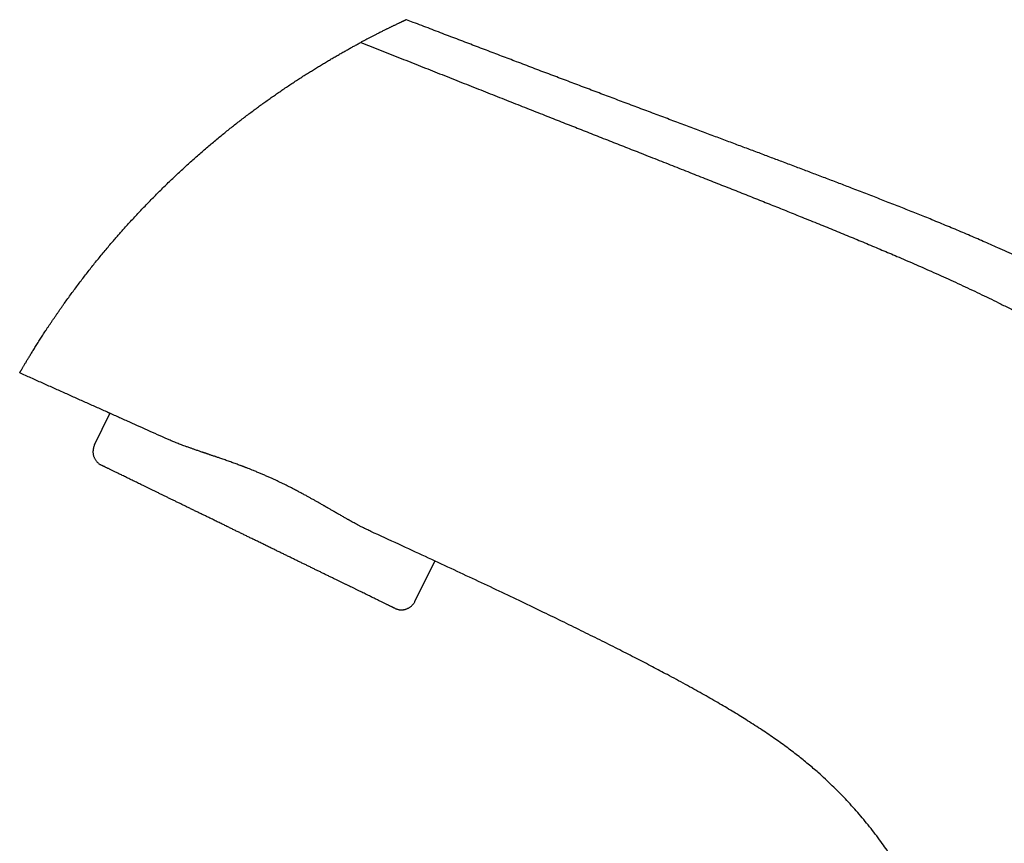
# Model space of a CAD drawing. Header units: millimetres. Extents: x 8 to 869, y 12 to 780.
# Tile 7 of 39: x 30 to 160, y 629 to 738. Entities that reach past the tile are written whole.
import ezdxf

# ---------------------------------------------------------------- set-up
doc = ezdxf.new("R2010")
doc.units = ezdxf.units.MM

msp = doc.modelspace()

# ---------------------------------------------------------------- linework, layer by layer
at = {"color": 7, "linetype": 'Continuous', "lineweight": 30}
for p, q in [((40.06, 681.39), (42.1, 685.57)), ((76.61, 669.95), (76.56, 669.97)), ((85.01, 666.08), (82.4, 660.74))]:
    msp.add_line(p, q, dxfattribs=at)
for points, knots in [([(81.27, 737.58), (81.26, 737.58), (81.26, 737.58), (81.25, 737.57), (81.22, 737.56), (81.18, 737.54), (81.13, 737.52), (81.07, 737.49), (81, 737.46), (80.93, 737.42), (80.84, 737.38), (80.75, 737.34), (80.66, 737.3), (80.57, 737.25), (80.47, 737.2), (80.36, 737.15), (80.23, 737.09), (80.09, 737.03), (79.94, 736.95), (79.77, 736.87), (79.61, 736.8), (79.47, 736.73), (79.34, 736.67), (79.21, 736.6), (79.07, 736.53), (78.93, 736.47), (78.78, 736.39), (78.63, 736.32), (78.46, 736.24), (78.27, 736.14), (78.07, 736.04), (77.85, 735.93), (77.64, 735.82), (77.38, 735.7), (77.09, 735.55), (76.75, 735.37), (76.39, 735.18), (76.02, 734.99), (75.64, 734.79), (75.38, 734.65), (75.25, 734.58)], [0, 0, 0, 0, 0.027753, 0.0555, 0.083252, 0.111026, 0.138838, 0.166208, 0.193648, 0.221172, 0.248796, 0.27173, 0.294713, 0.317753, 0.340859, 0.36404, 0.387304, 0.414839, 0.442514, 0.470342, 0.498335, 0.517576, 0.53687, 0.556224, 0.575639, 0.595121, 0.614674, 0.6343, 0.654004, 0.678891, 0.703914, 0.72908, 0.754147, 0.778427, 0.814731, 0.851261, 0.888034, 0.925069, 0.962385, 1, 1, 1, 1]), ([(206.46, 674.48), (206.42, 674.52), (206.16, 674.81), (205.67, 675.33), (204.99, 676.05), (204.3, 676.76), (203.57, 677.51), (202.81, 678.28), (202, 679.07), (201.18, 679.86), (200.35, 680.65), (199.59, 681.36), (198.89, 681.99), (198.28, 682.55), (197.66, 683.1), (197.03, 683.65), (196.4, 684.2), (195.76, 684.74), (195.18, 685.22), (194.66, 685.66), (194.2, 686.04), (193.73, 686.42), (193.26, 686.81), (192.77, 687.21), (192.27, 687.61), (191.76, 688.01), (191.22, 688.44), (190.64, 688.9), (190.03, 689.38), (189.4, 689.86), (188.76, 690.35), (188.11, 690.84), (187.45, 691.33), (186.78, 691.82), (186.11, 692.31), (185.37, 692.84), (184.58, 693.4), (183.73, 693.99), (182.87, 694.58), (181.99, 695.17), (181.1, 695.76), (180.2, 696.35), (179.28, 696.94), (178.35, 697.52), (177.41, 698.1), (176.46, 698.68), (175.49, 699.25), (174.46, 699.85), (173.36, 700.48), (172.19, 701.13), (171.01, 701.78), (169.84, 702.4), (168.69, 703), (167.56, 703.58), (166.43, 704.15), (165.28, 704.72), (164.12, 705.27), (162.96, 705.82), (161.8, 706.36), (160.62, 706.9), (159.51, 707.4), (158.47, 707.87), (157.5, 708.29), (156.52, 708.72), (155.53, 709.14), (154.53, 709.57), (153.52, 709.99), (152.51, 710.41), (151.49, 710.83), (150.51, 711.23), (149.57, 711.61), (148.67, 711.97), (147.75, 712.34), (146.83, 712.71), (145.89, 713.08), (144.96, 713.44), (144.04, 713.8), (143.12, 714.16), (142.19, 714.52), (141.25, 714.89), (140.35, 715.23), (139.49, 715.56), (138.67, 715.88), (137.84, 716.19), (137, 716.51), (136.16, 716.83), (135.31, 717.15), (134.48, 717.47), (133.64, 717.79), (132.8, 718.1), (131.95, 718.43), (131.11, 718.74), (130.29, 719.05), (129.49, 719.35), (128.68, 719.66), (127.86, 719.97), (127.03, 720.28), (126.2, 720.59), (125.37, 720.9), (124.52, 721.22), (123.66, 721.54), (122.78, 721.87), (121.88, 722.21), (120.97, 722.55), (120.05, 722.89), (119.12, 723.24), (118.18, 723.6), (117.22, 723.96), (116.25, 724.32), (115.27, 724.69), (114.28, 725.06), (113.27, 725.44), (112.25, 725.82), (111.22, 726.21), (110.2, 726.59), (109.2, 726.97), (108.22, 727.34), (107.22, 727.71), (106.21, 728.09), (105.19, 728.48), (104.17, 728.86), (103.16, 729.25), (102.15, 729.63), (101.13, 730.01), (100.09, 730.41), (99.04, 730.8), (97.98, 731.2), (96.91, 731.61), (95.87, 732.01), (94.84, 732.39), (93.85, 732.77), (92.84, 733.16), (91.83, 733.54), (90.8, 733.93), (89.76, 734.33), (88.71, 734.73), (87.65, 735.13), (86.58, 735.54), (85.49, 735.96), (84.4, 736.38), (83.29, 736.8), (82.24, 737.2), (81.57, 737.46), (81.27, 737.58)], [0, 0, 0, 0, 0.001297, 0.008182, 0.015145, 0.022183, 0.029292, 0.037191, 0.045169, 0.053216, 0.061323, 0.069478, 0.075327, 0.081191, 0.087064, 0.092942, 0.098822, 0.104724, 0.110683, 0.114832, 0.119039, 0.123315, 0.12767, 0.132103, 0.136614, 0.141201, 0.145865, 0.151276, 0.156783, 0.162385, 0.168079, 0.173862, 0.179624, 0.185465, 0.191383, 0.197373, 0.204593, 0.211905, 0.219301, 0.226779, 0.234333, 0.241959, 0.249651, 0.257404, 0.265212, 0.27307, 0.280973, 0.28892, 0.29834, 0.307817, 0.317349, 0.326935, 0.335834, 0.344777, 0.353768, 0.362812, 0.371914, 0.380914, 0.389979, 0.399114, 0.408327, 0.415758, 0.42325, 0.430806, 0.438431, 0.446131, 0.45377, 0.461492, 0.469301, 0.477203, 0.483984, 0.490841, 0.497775, 0.504791, 0.511893, 0.519085, 0.525952, 0.532906, 0.53995, 0.547088, 0.554324, 0.560431, 0.56661, 0.572864, 0.579196, 0.585607, 0.5921, 0.598298, 0.604572, 0.610925, 0.617358, 0.623872, 0.629854, 0.635905, 0.642029, 0.648225, 0.654497, 0.66073, 0.667038, 0.673423, 0.679885, 0.686562, 0.693322, 0.700168, 0.707102, 0.714125, 0.721238, 0.728444, 0.735745, 0.743141, 0.750636, 0.758229, 0.765924, 0.773721, 0.781622, 0.788958, 0.796384, 0.803902, 0.811513, 0.819219, 0.827019, 0.834556, 0.842183, 0.8499, 0.85771, 0.865613, 0.87361, 0.881703, 0.889894, 0.897332, 0.904851, 0.912451, 0.920133, 0.927899, 0.935748, 0.943683, 0.951704, 0.959811, 0.968007, 0.976291, 0.984665, 0.99313, 1, 1, 1, 1]), ([(53.06, 719.06), (53.26, 719.24), (53.66, 719.6), (54.26, 720.13), (54.87, 720.65), (55.47, 721.16), (56.08, 721.67), (56.68, 722.17), (57.27, 722.65), (57.85, 723.12), (58.43, 723.57), (59.01, 724.03), (59.58, 724.47), (60.16, 724.91), (60.73, 725.34), (61.3, 725.76), (61.87, 726.18), (62.43, 726.59), (63, 726.99), (63.55, 727.38), (64.11, 727.77), (64.68, 728.16), (65.26, 728.56), (65.85, 728.96), (66.44, 729.34), (67.02, 729.73), (67.6, 730.1), (68.17, 730.46), (68.72, 730.8), (69.25, 731.13), (69.78, 731.46), (70.31, 731.78), (70.83, 732.09), (71.35, 732.4), (71.86, 732.69), (72.37, 732.99), (72.87, 733.27), (73.37, 733.55), (73.85, 733.82), (74.33, 734.08), (74.8, 734.34), (75.1, 734.5), (75.25, 734.58)], [0, 0, 0, 0, 0.025925, 0.051882, 0.077878, 0.103918, 0.13001, 0.156159, 0.180872, 0.205646, 0.230486, 0.255325, 0.279926, 0.304524, 0.329125, 0.353732, 0.378351, 0.402986, 0.427203, 0.451444, 0.475714, 0.500018, 0.526354, 0.552629, 0.578849, 0.605018, 0.631144, 0.657231, 0.681798, 0.706341, 0.730865, 0.755449, 0.780242, 0.804945, 0.829565, 0.854106, 0.878642, 0.903481, 0.927763, 0.95194, 0.976017, 1, 1, 1, 1]), ([(75.25, 734.58), (75.7, 734.4), (76.6, 734.05), (77.93, 733.52), (79.25, 732.99), (80.56, 732.47), (81.85, 731.96), (83.14, 731.45), (84.4, 730.94), (85.68, 730.44), (86.96, 729.93), (88.25, 729.42), (89.52, 728.92), (90.78, 728.42), (92.03, 727.92), (93.26, 727.44), (94.48, 726.95), (95.69, 726.48), (96.88, 726.01), (98.06, 725.54), (99.23, 725.08), (100.36, 724.63), (101.46, 724.2), (102.53, 723.78), (103.59, 723.36), (104.63, 722.95), (105.69, 722.53), (106.75, 722.11), (107.82, 721.69), (108.89, 721.27), (109.94, 720.86), (110.98, 720.45), (112.06, 720.02), (113.2, 719.57), (114.38, 719.11), (115.55, 718.65), (116.71, 718.19), (117.86, 717.73), (119.01, 717.28), (120.14, 716.83), (121.25, 716.39), (122.36, 715.96), (123.45, 715.52), (124.52, 715.1), (125.58, 714.68), (126.63, 714.26), (127.66, 713.85), (128.69, 713.44), (129.69, 713.04), (130.68, 712.65), (131.65, 712.26), (132.6, 711.87), (133.61, 711.47), (134.67, 711.04), (135.77, 710.6), (136.85, 710.15), (137.92, 709.72), (138.99, 709.28), (140.03, 708.85), (141.07, 708.42), (142.09, 708), (143.11, 707.57), (144.11, 707.15), (145.1, 706.73), (146.14, 706.29), (147.23, 705.82), (148.37, 705.33), (149.49, 704.83), (150.67, 704.31), (151.91, 703.76), (153.2, 703.18), (154.47, 702.59), (155.74, 701.99), (157, 701.4), (158.26, 700.79), (159.54, 700.16), (160.87, 699.5), (162.22, 698.8), (163.58, 698.09), (164.92, 697.37), (166.19, 696.67), (167.38, 696), (168.49, 695.36), (169.6, 694.71), (170.71, 694.05), (171.81, 693.37), (172.88, 692.7), (173.93, 692.03), (174.95, 691.36), (175.96, 690.68), (176.97, 689.99), (177.94, 689.32), (178.87, 688.66), (179.76, 688.02), (180.64, 687.37), (181.51, 686.72), (182.36, 686.06), (183.21, 685.41), (184.02, 684.77), (184.79, 684.15), (185.53, 683.55), (186.25, 682.96), (186.97, 682.36), (187.66, 681.78), (188.35, 681.19), (189.02, 680.62), (189.68, 680.04), (190.34, 679.46), (190.99, 678.88), (191.65, 678.28), (192.29, 677.69), (192.93, 677.09), (193.55, 676.5), (194.18, 675.9), (194.8, 675.28), (195.5, 674.6), (196.26, 673.83), (197.08, 672.98), (197.9, 672.11), (198.71, 671.23), (199.53, 670.33), (200.34, 669.42), (201.13, 668.52), (201.88, 667.63), (202.62, 666.75), (203.35, 665.86), (204.07, 664.96), (204.79, 664.05), (205.45, 663.2), (205.86, 662.66), (206.03, 662.42)], [0, 0, 0, 0, 0.009573, 0.019049, 0.02843, 0.037715, 0.046905, 0.056002, 0.065006, 0.073917, 0.083155, 0.092293, 0.101332, 0.110273, 0.119118, 0.127867, 0.136521, 0.145081, 0.153548, 0.161923, 0.170207, 0.178401, 0.186045, 0.193611, 0.201099, 0.20851, 0.215846, 0.223544, 0.231158, 0.23869, 0.24614, 0.253509, 0.260798, 0.269289, 0.277671, 0.285947, 0.29412, 0.302353, 0.310483, 0.318509, 0.326435, 0.334263, 0.341994, 0.34963, 0.357157, 0.364594, 0.371942, 0.379205, 0.386382, 0.393352, 0.400244, 0.40706, 0.413802, 0.421734, 0.429568, 0.437307, 0.444956, 0.452517, 0.459994, 0.467392, 0.474714, 0.481964, 0.489146, 0.496263, 0.503319, 0.511562, 0.519733, 0.527837, 0.535881, 0.545288, 0.55463, 0.563917, 0.573158, 0.582365, 0.591546, 0.600711, 0.610783, 0.620853, 0.630929, 0.641021, 0.651138, 0.65959, 0.668059, 0.676545, 0.685049, 0.693569, 0.702106, 0.710165, 0.718228, 0.726288, 0.734336, 0.742367, 0.749646, 0.756899, 0.764118, 0.771296, 0.778422, 0.78549, 0.792488, 0.798836, 0.805113, 0.811311, 0.817425, 0.823453, 0.82939, 0.835235, 0.841018, 0.846779, 0.852561, 0.8584, 0.864309, 0.869941, 0.875628, 0.881367, 0.887156, 0.892992, 0.90073, 0.908537, 0.916409, 0.924345, 0.932344, 0.940405, 0.948527, 0.956024, 0.963572, 0.971166, 0.978806, 0.986488, 0.994211, 1, 1, 1, 1]), ([(36.08, 700.11), (36.23, 700.32), (36.53, 700.74), (36.99, 701.37), (37.45, 701.99), (37.92, 702.62), (38.39, 703.24), (38.87, 703.86), (39.35, 704.47), (39.83, 705.09), (40.32, 705.7), (40.82, 706.31), (41.33, 706.92), (41.84, 707.53), (42.25, 708.02), (42.56, 708.38), (42.77, 708.62), (42.98, 708.86), (43.18, 709.09), (43.39, 709.33), (43.6, 709.57), (43.81, 709.81), (44.13, 710.16), (44.56, 710.64), (45.1, 711.22), (45.64, 711.81), (46.18, 712.39), (46.73, 712.96), (47.28, 713.53), (47.83, 714.09), (48.38, 714.65), (48.95, 715.21), (49.52, 715.77), (50.1, 716.33), (50.68, 716.88), (51.27, 717.43), (51.86, 717.98), (52.46, 718.53), (52.86, 718.88), (53.06, 719.06)], [0, 0, 0, 0, 0.0310032, 0.062004, 0.0930123, 0.124038, 0.155091, 0.1856257, 0.2162055, 0.2468398, 0.2775378, 0.3083086, 0.3391614, 0.3701052, 0.4011488, 0.413374, 0.4256165, 0.4378768, 0.4501555, 0.4624531, 0.4747702, 0.4871072, 0.4994647, 0.5302825, 0.5611412, 0.5920489, 0.6230134, 0.6540426, 0.6845882, 0.7152109, 0.7459182, 0.7767171, 0.8082465, 0.8398864, 0.8716441, 0.9035271, 0.9355427, 0.9676979, 1, 1, 1, 1]), ([(30.17, 690.91), (30.17, 690.91), (30.17, 690.92), (30.18, 690.93), (30.2, 690.96), (30.22, 691.01), (30.25, 691.06), (30.29, 691.12), (30.33, 691.2), (30.38, 691.28), (30.44, 691.37), (30.5, 691.48), (30.56, 691.59), (30.64, 691.72), (30.72, 691.86), (30.81, 692.01), (30.91, 692.18), (31.01, 692.35), (31.12, 692.53), (31.23, 692.72), (31.35, 692.91), (31.47, 693.11), (31.6, 693.31), (31.73, 693.54), (31.87, 693.77), (32.03, 694.02), (32.18, 694.27), (32.35, 694.53), (32.52, 694.81), (32.69, 695.08), (32.87, 695.35), (33.05, 695.63), (33.23, 695.91), (33.41, 696.2), (33.61, 696.5), (33.81, 696.81), (34.03, 697.13), (34.24, 697.45), (34.47, 697.79), (34.69, 698.12), (34.92, 698.45), (35.15, 698.78), (35.38, 699.11), (35.61, 699.44), (35.84, 699.77), (36, 699.99), (36.08, 700.11)], [0, 0, 0, 0, 0.023356, 0.046683, 0.070002, 0.093336, 0.116706, 0.140089, 0.162093, 0.184074, 0.20605, 0.22804, 0.250061, 0.273394, 0.296698, 0.319995, 0.343306, 0.366652, 0.390021, 0.412015, 0.433989, 0.45596, 0.477946, 0.499964, 0.523294, 0.546598, 0.569898, 0.593216, 0.616572, 0.639938, 0.661927, 0.683902, 0.705879, 0.727876, 0.749911, 0.773235, 0.796539, 0.819843, 0.843167, 0.866533, 0.889898, 0.91189, 0.933879, 0.955883, 0.977917, 1, 1, 1, 1]), ([(49.7, 682.16), (49.26, 682.35), (48.39, 682.75), (47.07, 683.34), (45.74, 683.94), (44.39, 684.54), (43.03, 685.15), (41.66, 685.77), (40.27, 686.39), (38.87, 687.02), (37.46, 687.65), (36.03, 688.29), (34.58, 688.94), (33.13, 689.59), (31.65, 690.25), (30.67, 690.69), (30.17, 690.91)], [0, 0, 0, 0, 0.066848, 0.134384, 0.202612, 0.271535, 0.341159, 0.411488, 0.482526, 0.554276, 0.626745, 0.699935, 0.773851, 0.848498, 0.92388, 1, 1, 1, 1]), ([(42.1, 685.57), (41.95, 685.64), (41.35, 685.91), (40.27, 686.39), (38.87, 687.02), (37.46, 687.65), (36.03, 688.29), (34.58, 688.94), (33.13, 689.59), (31.65, 690.25), (30.67, 690.69), (30.17, 690.91)], [0, 0, 0, 0, 0.036341, 0.152662, 0.27015, 0.388814, 0.508659, 0.629693, 0.751924, 0.875357, 1, 1, 1, 1]), ([(76.56, 669.97), (76.47, 670.02), (76.29, 670.1), (76.02, 670.23), (75.73, 670.37), (75.44, 670.52), (75.13, 670.68), (74.82, 670.84), (74.52, 671.01), (74.21, 671.17), (73.99, 671.3), (73.84, 671.38), (73.77, 671.42), (73.7, 671.46), (73.63, 671.5), (73.56, 671.53), (73.48, 671.58), (73.38, 671.64), (73.23, 671.72), (73.05, 671.82), (72.84, 671.95), (72.61, 672.08), (72.43, 672.18), (72.28, 672.27), (72.18, 672.32), (72.08, 672.38), (71.99, 672.44), (71.89, 672.49), (71.81, 672.54), (71.72, 672.59), (71.54, 672.69), (71.28, 672.84), (71.02, 672.99), (70.85, 673.09), (70.78, 673.13), (70.71, 673.17), (70.64, 673.21), (70.57, 673.25), (70.5, 673.29), (70.43, 673.33), (70.26, 673.43), (69.97, 673.6), (69.59, 673.82), (69.21, 674.03), (68.84, 674.24), (68.48, 674.44), (68.16, 674.61), (67.89, 674.76), (67.66, 674.88), (67.44, 675), (67.22, 675.12), (66.99, 675.24), (66.75, 675.37), (66.45, 675.52), (66.1, 675.71), (65.7, 675.91), (65.3, 676.11), (64.9, 676.3), (64.5, 676.49), (64.11, 676.68), (63.72, 676.86), (63.31, 677.04), (62.88, 677.24), (62.43, 677.43), (61.98, 677.63), (61.52, 677.82), (61.09, 677.99), (60.71, 678.15), (60.36, 678.29), (60.09, 678.39), (59.91, 678.46), (59.82, 678.49), (59.73, 678.53), (59.64, 678.56), (59.54, 678.6), (59.42, 678.64), (59.25, 678.71), (59.03, 678.79), (58.76, 678.89), (58.48, 678.99), (58.2, 679.1), (57.9, 679.2), (57.6, 679.31), (57.31, 679.41), (57.02, 679.51), (56.76, 679.6), (56.53, 679.68), (56.33, 679.75), (56.2, 679.8), (56.12, 679.82), (56.1, 679.83), (56.08, 679.83), (56.06, 679.84), (56.04, 679.85), (56.02, 679.86), (55.94, 679.88), (55.8, 679.93), (55.61, 679.99), (55.44, 680.05), (55.27, 680.11), (55.12, 680.16), (54.98, 680.21), (54.86, 680.25), (54.75, 680.29), (54.66, 680.32), (54.57, 680.35), (54.49, 680.37), (54.43, 680.39), (54.37, 680.41), (54.33, 680.43), (54.31, 680.44), (54.29, 680.44), (54.28, 680.45), (54.27, 680.45), (54.27, 680.45), (54.26, 680.45), (54.17, 680.48), (54.02, 680.53), (53.8, 680.61), (53.58, 680.68), (53.38, 680.75), (53.18, 680.82), (52.99, 680.89), (52.81, 680.95), (52.62, 681.02), (52.42, 681.09), (52.17, 681.18), (51.88, 681.28), (51.57, 681.4), (51.26, 681.51), (50.97, 681.63), (50.69, 681.74), (50.43, 681.85), (50.17, 681.95), (49.93, 682.06), (49.78, 682.12), (49.7, 682.16)], [0, 0, 0, 0, 0.011429, 0.023241, 0.035437, 0.048018, 0.060985, 0.074339, 0.086411, 0.098783, 0.111455, 0.114284, 0.117127, 0.119984, 0.122856, 0.125561, 0.127632, 0.132672, 0.137936, 0.145944, 0.15442, 0.163363, 0.172773, 0.176598, 0.180495, 0.184464, 0.188398, 0.191805, 0.195211, 0.198618, 0.202025, 0.215653, 0.22928, 0.231957, 0.234634, 0.237311, 0.239988, 0.242665, 0.245342, 0.248019, 0.250696, 0.265542, 0.279994, 0.294053, 0.307719, 0.320993, 0.333874, 0.342327, 0.350603, 0.358701, 0.366621, 0.374363, 0.383093, 0.392245, 0.406453, 0.420546, 0.434526, 0.448393, 0.462148, 0.475792, 0.489325, 0.502748, 0.517911, 0.533261, 0.548801, 0.564529, 0.580448, 0.592243, 0.604142, 0.616143, 0.619329, 0.622522, 0.625723, 0.628919, 0.631269, 0.635988, 0.640844, 0.649523, 0.658605, 0.668092, 0.677982, 0.688276, 0.698974, 0.708722, 0.718784, 0.729158, 0.736177, 0.743331, 0.74974, 0.750466, 0.751194, 0.751922, 0.752652, 0.753384, 0.754116, 0.75485, 0.762013, 0.768747, 0.775051, 0.780926, 0.786371, 0.791386, 0.795722, 0.799675, 0.803247, 0.806437, 0.809244, 0.811521, 0.813464, 0.815075, 0.815956, 0.816692, 0.816894, 0.817081, 0.817254, 0.817412, 0.81823, 0.826632, 0.834775, 0.842772, 0.850503, 0.857967, 0.865165, 0.872096, 0.878761, 0.887043, 0.895303, 0.908263, 0.920911, 0.933246, 0.94527, 0.956983, 0.968184, 0.979087, 0.989692, 1, 1, 1, 1]), ([(79.73, 659.81), (79.73, 659.82), (79.73, 659.82), (79.71, 659.82), (79.69, 659.84), (79.65, 659.85), (79.6, 659.88), (79.54, 659.9), (79.47, 659.94), (79.37, 659.99), (79.27, 660.04), (79.15, 660.1), (79.02, 660.16), (78.89, 660.22), (78.75, 660.29), (78.6, 660.37), (78.44, 660.44), (78.26, 660.53), (78.08, 660.62), (77.88, 660.71), (77.68, 660.81), (77.47, 660.92), (77.24, 661.03), (77.01, 661.14), (76.76, 661.26), (76.51, 661.39), (76.24, 661.51), (75.97, 661.65), (75.68, 661.79), (75.37, 661.94), (75.06, 662.09), (74.73, 662.25), (74.4, 662.41), (74.06, 662.58), (73.74, 662.74), (73.41, 662.9), (73.08, 663.06), (72.74, 663.22), (72.39, 663.39), (72.02, 663.57), (71.62, 663.77), (71.19, 663.98), (70.75, 664.19), (70.32, 664.4), (69.9, 664.61), (69.48, 664.81), (69.07, 665.01), (68.65, 665.22), (68.22, 665.43), (67.79, 665.64), (67.36, 665.85), (66.92, 666.06), (66.47, 666.28), (66.03, 666.5), (65.58, 666.72), (65.12, 666.94), (64.67, 667.16), (64.21, 667.38), (63.75, 667.61), (63.28, 667.84), (62.8, 668.07), (62.31, 668.31), (61.83, 668.55), (61.34, 668.79), (60.84, 669.02), (60.37, 669.26), (59.91, 669.48), (59.46, 669.7), (59.02, 669.92), (58.57, 670.13), (58.13, 670.35), (57.66, 670.58), (57.17, 670.82), (56.65, 671.07), (56.14, 671.32), (55.65, 671.56), (55.18, 671.79), (54.73, 672.01), (54.28, 672.23), (53.84, 672.44), (53.4, 672.66), (52.96, 672.87), (52.53, 673.08), (52.1, 673.29), (51.68, 673.49), (51.27, 673.7), (50.85, 673.9), (50.45, 674.1), (50.05, 674.29), (49.65, 674.48), (49.27, 674.67), (48.88, 674.86), (48.49, 675.05), (48.11, 675.24), (47.73, 675.42), (47.36, 675.6), (47, 675.78), (46.66, 675.94), (46.34, 676.1), (46.04, 676.25), (45.74, 676.39), (45.45, 676.53), (45.17, 676.67), (44.88, 676.81), (44.59, 676.95), (44.29, 677.1), (44, 677.24), (43.74, 677.37), (43.49, 677.49), (43.26, 677.6), (43.05, 677.7), (42.84, 677.8), (42.65, 677.9), (42.46, 677.99), (42.29, 678.08), (42.12, 678.16), (41.97, 678.23), (41.83, 678.3), (41.7, 678.36), (41.57, 678.42), (41.46, 678.48), (41.36, 678.53), (41.28, 678.57), (41.2, 678.61), (41.13, 678.64), (41.07, 678.67), (41.03, 678.69), (41, 678.7), (40.98, 678.71), (40.98, 678.71), (40.98, 678.71)], [0, 0, 0, 0, 0.007322, 0.014642, 0.021961, 0.029279, 0.036597, 0.043913, 0.052537, 0.06116, 0.069783, 0.078407, 0.086106, 0.093806, 0.101506, 0.109206, 0.116906, 0.124606, 0.132306, 0.140006, 0.147705, 0.155405, 0.163104, 0.170803, 0.178503, 0.186202, 0.193902, 0.201602, 0.209669, 0.217736, 0.225803, 0.23387, 0.241936, 0.250003, 0.25732, 0.264638, 0.271955, 0.279272, 0.28659, 0.293907, 0.302531, 0.311155, 0.319778, 0.328402, 0.336102, 0.343801, 0.351501, 0.359201, 0.366901, 0.374601, 0.382301, 0.390001, 0.397701, 0.405401, 0.413101, 0.420801, 0.428501, 0.436201, 0.443901, 0.451601, 0.459667, 0.467734, 0.475801, 0.483867, 0.491934, 0.5, 0.507317, 0.514634, 0.521952, 0.529269, 0.536586, 0.543904, 0.552528, 0.561152, 0.569775, 0.578399, 0.586099, 0.593799, 0.601499, 0.609199, 0.616899, 0.624599, 0.632299, 0.639999, 0.647699, 0.655399, 0.663098, 0.670798, 0.678498, 0.686197, 0.693897, 0.701597, 0.709664, 0.71773, 0.725797, 0.733864, 0.74193, 0.749997, 0.757314, 0.764632, 0.771949, 0.779267, 0.786585, 0.793902, 0.802526, 0.81115, 0.819774, 0.828397, 0.836096, 0.843796, 0.851495, 0.859194, 0.866894, 0.874594, 0.882294, 0.889994, 0.897694, 0.905394, 0.913094, 0.920794, 0.928493, 0.936193, 0.943892, 0.951591, 0.959657, 0.967723, 0.97579, 0.983859, 0.991928, 1, 1, 1, 1]), ([(158.15, 562.36), (158.13, 563.41), (158.08, 565.47), (157.99, 568.51), (157.89, 571.43), (157.78, 574.24), (157.65, 576.93), (157.5, 579.67), (157.32, 582.44), (157.11, 585.23), (156.88, 587.9), (156.62, 590.59), (156.31, 593.31), (155.95, 596.04), (155.56, 598.64), (155.13, 601.12), (154.67, 603.48), (154.15, 605.83), (153.57, 608.18), (152.92, 610.52), (152.22, 612.76), (151.48, 614.89), (150.69, 616.93), (149.81, 619), (148.81, 621.1), (147.69, 623.22), (146.52, 625.23), (145.28, 627.15), (143.94, 629.06), (142.49, 630.96), (140.92, 632.83), (139.28, 634.65), (137.54, 636.41), (135.9, 637.93), (134.36, 639.25), (132.95, 640.38), (131.44, 641.53), (129.79, 642.71), (128.01, 643.91), (126.18, 645.09), (124.29, 646.24), (122.37, 647.38), (120.31, 648.56), (118.09, 649.79), (115.89, 650.98), (113.74, 652.11), (111.64, 653.2), (109.43, 654.33), (107.1, 655.5), (104.64, 656.72), (102.06, 657.99), (99.34, 659.3), (96.49, 660.67), (93.5, 662.1), (90.37, 663.57), (87.12, 665.09), (83.74, 666.66), (80.2, 668.3), (77.79, 669.41), (76.56, 669.97)], [0, 0, 0, 0, 0.021176, 0.04154, 0.061121, 0.079946, 0.098044, 0.115442, 0.135089, 0.153851, 0.171779, 0.188921, 0.208373, 0.226866, 0.244484, 0.261314, 0.277441, 0.292952, 0.309918, 0.326236, 0.341956, 0.357131, 0.371812, 0.386052, 0.402629, 0.418732, 0.434435, 0.449806, 0.464909, 0.48158, 0.498068, 0.51446, 0.531014, 0.548092, 0.55974, 0.571892, 0.584675, 0.598214, 0.612635, 0.62806, 0.642141, 0.657121, 0.673072, 0.690069, 0.708185, 0.723253, 0.739091, 0.755736, 0.773223, 0.791585, 0.810859, 0.831079, 0.85228, 0.874497, 0.897764, 0.921671, 0.946658, 0.972756, 1, 1, 1, 1])]:
    msp.add_open_spline(points, degree=3, knots=knots, dxfattribs=at)
for points in [[(40.06, 681.39), (40.04, 681.34), (39.99, 681.25), (39.94, 681.1), (39.9, 680.94), (39.87, 680.79), (39.86, 680.63), (39.85, 680.48), (39.86, 680.32), (39.88, 680.16), (39.92, 680.01), (39.96, 679.86), (40.02, 679.71), (40.09, 679.57), (40.17, 679.44), (40.26, 679.31), (40.36, 679.18), (40.47, 679.07), (40.58, 678.97), (40.71, 678.87), (40.84, 678.79), (40.93, 678.74), (40.98, 678.71)], [(79.73, 659.81), (79.77, 659.79), (79.87, 659.75), (80.02, 659.7), (80.17, 659.66), (80.33, 659.63), (80.48, 659.61), (80.64, 659.61), (80.8, 659.62), (80.95, 659.64), (81.11, 659.67), (81.26, 659.72), (81.4, 659.78), (81.54, 659.84), (81.68, 659.92), (81.81, 660.01), (81.93, 660.11), (82.04, 660.22), (82.15, 660.34), (82.24, 660.46), (82.33, 660.6), (82.38, 660.69), (82.4, 660.74)]]:
    msp.add_open_spline(points, degree=3, dxfattribs=at)

doc.saveas('drawing.dxf')
